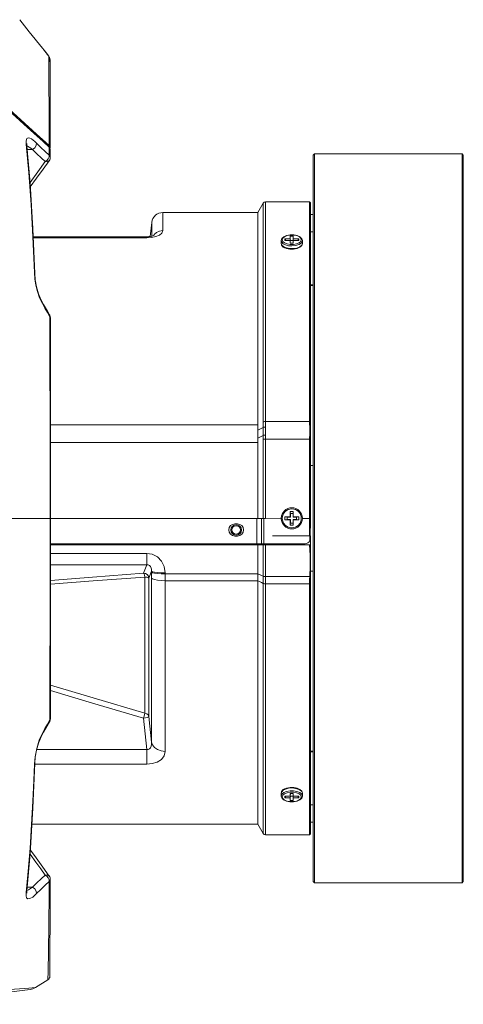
# Model space of a CAD drawing. Header units: millimetres. Extents: x 3925 to 5043, y -86 to 778.
# Tile 35 of 159: x 4186 to 4207, y 253 to 299. Entities that reach past the tile are written whole.
import ezdxf

# ---------------------------------------------------------------- set-up
doc = ezdxf.new("R2010")
doc.units = ezdxf.units.MM
doc.header["$LTSCALE"] = 46.255
for name, color, linetype in [('H30K-FRONT-CDXF_CONTINUOUS_LINE', 7, 'CONTINUOUS'), ('H30K-TOP-COVDXF_CONTINUOUS_LINE', 7, 'CONTINUOUS'), ('PJ-LENS-B10RDXF_CONTINUOUS_LINE', 7, 'CONTINUOUS')]:
    doc.layers.add(name, color=color, linetype=linetype)

msp = doc.modelspace()

# ---------------------------------------------------------------- linework, layer by layer
at = {"layer": 'H30K-FRONT-CDXF_CONTINUOUS_LINE', "color": 7, "linetype": 'Continuous', "lineweight": 0}
for p, q in [((4187.4275, 293.4066), (4187.1449, 293.6653)), ((4186.6234, 293.2898), (4186.6212, 293.4508)), ((4186.7523, 291.9321), (4186.6234, 293.2898)), ((4186.6234, 293.2898), (4186.6552, 293.2135)), ((4186.6516, 293.2924), (4186.6538, 293.3162)), ((4186.6552, 293.2135), (4186.6516, 293.2924)), ((4186.8112, 291.4417), (4186.6553, 293.2134)), ((4186.6565, 293.1997), (4186.6816, 293.1902)), ((4186.6816, 293.1902), (4186.7648, 293.1457)), ((4186.7648, 293.1457), (4186.845, 293.0938)), ((4187.0421, 293.4129), (4187.1179, 293.3408)), ((4187.1179, 293.3408), (4187.3259, 293.1356)), ((4187.3259, 293.1356), (4187.5258, 292.9431)), ((4187.7139, 293.142), (4187.4275, 293.4066)), ((4187.7511, 293.0896), (4187.7139, 293.142)), ((4187.7167, 292.7632), (4187.7139, 293.142)), ((4186.6716, 293.0278), (4186.9213, 293.0378)), ((4186.845, 293.0938), (4186.9213, 293.0378)), ((4187.5258, 292.9431), (4187.7167, 292.7632)), ((4187.7595, 293.047), (4187.7511, 293.0896)), ((4187.7603, 292.6522), (4187.7595, 293.047)), ((4187.4272, 292.1092), (4187.7127, 292.5053)), ((4187.6062, 292.5149), (4187.5244, 292.4606)), ((4187.6258, 292.4536), (4187.5244, 292.4606)), ((4187.7027, 292.4919), (4187.6258, 292.4536)), ((4187.7136, 292.5048), (4187.7027, 292.4919)), ((4187.7141, 292.5054), (4187.7136, 292.5048)), ((4187.1114, 291.6704), (4187.4272, 292.1092)), ((4186.8218, 291.2677), (4187.1114, 291.6704)), ((4187.0141, 287.2132), (4187.0307, 287.1716)), ((4187.0405, 286.9082), (4187.0141, 287.2132)), ((4187.0582, 286.8667), (4187.0307, 287.1716)), ((4187.3925, 285.7386), (4187.2612, 286.0201)), ((4187.3759, 285.82), (4187.3173, 285.9335)), ((4187.4496, 285.692), (4187.3759, 285.82)), ((4187.3925, 285.7386), (4187.3761, 285.8197)), ((4187.5136, 285.5272), (4187.3925, 285.7386)), ((4187.6312, 285.3791), (4187.4496, 285.692)), ((4187.6322, 285.3215), (4187.5136, 285.5272)), ((4187.7318, 285.2069), (4187.6312, 285.3791)), ((4187.7481, 285.1218), (4187.6322, 285.3215)), ((4187.7427, 285.1864), (4187.7318, 285.2069)), ((4187.7481, 285.1218), (4187.7318, 285.2069)), ((4187.7702, 285.0664), (4187.7427, 285.1864)), ((4187.75, 284.169), (4187.7481, 285.1218)), ((4186.6684, 275.5784), (4187.774, 275.5786)), ((4187.7702, 266.091), (4187.7719, 269.0354)), ((4187.7407, 265.9669), (4187.7702, 266.091)), ((4187.7641, 266.0618), (4187.7702, 266.091)), ((4187.3925, 265.4188), (4187.514, 265.6309)), ((4187.4415, 265.4513), (4187.623, 265.7642)), ((4187.514, 265.6309), (4187.6326, 265.8365)), ((4187.623, 265.7642), (4187.7318, 265.9503)), ((4187.6326, 265.8365), (4187.7481, 266.0356)), ((4187.7481, 266.0355), (4187.7318, 265.9503)), ((4187.7318, 265.9503), (4187.7407, 265.9669)), ((4187.7481, 266.0356), (4187.7641, 266.0618)), ((4187.242, 265.0862), (4187.3925, 265.4188)), ((4187.3123, 265.2129), (4187.3759, 265.3373)), ((4187.4415, 265.4513), (4187.3759, 265.3373)), ((4187.3925, 265.4188), (4187.3761, 265.3377)), ((4187.0141, 263.9442), (4187.0469, 264.2958)), ((4187.0307, 263.9857), (4187.0553, 264.269)), ((4186.9412, 261.8574), (4187.0307, 263.9858)), ((4187.0141, 263.9442), (4187.0307, 263.9857)), ((4186.8218, 259.8897), (4186.8357, 260.1199)), ((4186.8091, 259.6885), (4187.0898, 259.2984)), ((4187.7134, 258.651), (4187.4073, 259.0758)), ((4187.6263, 258.7024), (4187.5245, 258.6967)), ((4187.6054, 258.6417), (4187.5245, 258.6967)), ((4187.7028, 258.664), (4187.6263, 258.7024)), ((4187.7136, 258.6511), (4187.7028, 258.664)), ((4187.7146, 258.6519), (4187.714, 258.6527)), ((4187.7559, 258.5583), (4187.7614, 258.5081)), ((4187.7565, 256.604), (4187.7603, 258.5052)), ((4187.7608, 258.5052), (4187.7608, 258.5032)), ((4187.7614, 258.5049), (4187.7614, 258.5072)), ((4186.6234, 257.8675), (4186.6553, 257.9439)), ((4186.6518, 257.8601), (4186.6553, 257.944)), ((4186.6716, 258.1296), (4186.9213, 258.1196)), ((4187.1179, 257.8166), (4186.9354, 257.6572)), ((4187.6609, 254.0009), (4187.6706, 254.4562)), ((4187.7442, 253.9029), (4187.7448, 254.2052)), ((4187.7442, 253.9029), (4187.7448, 254.2044)), ((4187.0692, 253.3753), (4187.6564, 253.7427)), ((4181.063, 252.5787), (4186.8139, 253.2848))]:
    msp.add_line(p, q, dxfattribs=at)
for points in [[(4187.1449, 293.6653), (4186.52, 294.2313), (4185.9614, 294.7411), (4185.4757, 295.202), (4185.06, 295.6248), (4184.7016, 296.0202), (4184.3841, 296.4026), (4184.1013, 296.7743), (4183.8544, 297.1296), (4183.6501, 297.4514), (4183.4858, 297.7333), (4183.3548, 297.9661), (4183.2503, 298.1393)], [(4186.6212, 293.4508), (4186.6563, 293.552), (4186.7197, 293.5884), (4186.7974, 293.5775)], [(4186.7974, 293.5775), (4186.88, 293.5373), (4186.9625, 293.4798), (4187.0421, 293.4129)], [(4187.1179, 293.3408), (4187.1041, 293.2283), (4187.0313, 293.116), (4186.9213, 293.0378)], [(4186.9213, 293.0378), (4187.1306, 292.8325), (4187.3316, 292.64), (4187.5232, 292.4606)], [(4187.7169, 292.7633), (4187.7117, 292.6808), (4187.6728, 292.5933), (4187.6062, 292.5149)], [(4187.7142, 292.5056), (4187.7392, 292.549), (4187.7555, 292.5991), (4187.761, 292.6494)], [(4187.7169, 292.7633), (4187.7531, 292.7007), (4187.761, 292.6525)], [(4187.5232, 292.4606), (4187.1728, 291.9743), (4186.8089, 291.4686)], [(4187.0141, 287.2132), (4186.9439, 288.8964), (4186.86, 290.4317), (4186.7523, 291.9321)], [(4187.0307, 287.1716), (4186.9422, 289.2807), (4186.8112, 291.4417)], [(4186.9577, 288.9066), (4186.9412, 289.2999), (4186.8786, 290.3289)], [(4187.2612, 286.0201), (4187.1615, 286.3206), (4187.0903, 286.6133), (4187.0405, 286.9082)], [(4187.3173, 285.9335), (4187.2104, 286.206), (4187.1199, 286.5318), (4187.0582, 286.8667)], [(4187.7702, 285.0664), (4187.77, 285.0708), (4187.7644, 285.095), (4187.7481, 285.1218)], [(4187.774, 275.5786), (4187.7734, 278.7388), (4187.772, 282.1), (4187.7702, 285.0664)], [(4187.7586, 275.5787), (4187.7583, 276.6875), (4187.7578, 277.7954), (4187.757, 278.896), (4187.756, 279.9879), (4187.7547, 281.0695), (4187.7533, 282.1351), (4187.7517, 283.172), (4187.75, 284.169)], [(4186.6684, 275.5784), (4185.6991, 275.5783), (4184.862, 275.579), (4184.1655, 275.5791), (4183.6062, 275.5787)], [(4187.7481, 266.0356), (4187.75, 266.9895), (4187.7517, 267.9878), (4187.7533, 269.026), (4187.7547, 270.0928), (4187.756, 271.1757), (4187.757, 272.269), (4187.7578, 273.3719), (4187.7583, 274.4779), (4187.7586, 275.5787)], [(4187.7719, 269.0354), (4187.7734, 272.3958), (4187.774, 275.5786)], [(4187.0553, 264.269), (4187.1153, 264.6053), (4187.2051, 264.935), (4187.3123, 265.2129)], [(4187.0469, 264.2958), (4187.1231, 264.6906), (4187.242, 265.0862)], [(4186.6234, 257.8675), (4186.7224, 258.8754), (4186.8091, 259.9638), (4186.8821, 261.0911), (4186.9403, 262.1861), (4186.984, 263.1663), (4187.0141, 263.9442)], [(4186.6553, 257.9439), (4186.8099, 259.698), (4186.9412, 261.8574)], [(4187.4073, 259.0758), (4187.0155, 259.6201), (4186.8216, 259.8899)], [(4187.0898, 259.2984), (4187.3166, 258.9835), (4187.5232, 258.6968)], [(4187.5232, 258.6968), (4187.3283, 258.5143), (4187.1274, 258.3218), (4186.9213, 258.1196)], [(4187.7176, 258.3937), (4187.7115, 258.4754), (4187.6723, 258.5632), (4187.6054, 258.6417)], [(4187.7136, 258.651), (4187.7389, 258.6072), (4187.7554, 258.5568), (4187.7608, 258.5037)], [(4187.7148, 258.6516), (4187.7396, 258.6083), (4187.7559, 258.5583)], [(4187.7167, 258.3942), (4187.5225, 258.2112), (4187.3227, 258.0187), (4187.1179, 257.8166)], [(4187.6706, 254.4562), (4187.6766, 254.7622), (4187.6827, 255.112), (4187.6886, 255.4985), (4187.6941, 255.9167), (4187.6993, 256.363), (4187.704, 256.8349), (4187.7085, 257.331), (4187.7127, 257.8507), (4187.7167, 258.3942)], [(4187.7608, 258.5032), (4187.7533, 258.4567), (4187.7176, 258.3937)], [(4187.7614, 258.5072), (4187.7603, 258.5251), (4187.7579, 258.5317)], [(4186.9354, 257.6572), (4186.7979, 257.58), (4186.7039, 257.5722), (4186.6479, 257.6178), (4186.6207, 257.7106), (4186.6234, 257.8675)], [(4186.6445, 257.8579), (4186.6529, 257.8421), (4186.6518, 257.8601)], [(4186.9213, 258.1196), (4186.7375, 257.9959), (4186.6568, 257.9611)], [(4187.1179, 257.8166), (4187.1041, 257.9291), (4187.0313, 258.0414), (4186.9213, 258.1196)], [(4187.7448, 254.2044), (4187.7508, 255.107), (4187.7565, 256.604)], [(4187.6564, 253.7427), (4187.6567, 253.771), (4187.658, 253.857), (4187.6609, 254.0009)], [(4186.5408, 253.3307), (4186.3122, 253.3122), (4186.0691, 253.2936), (4185.8244, 253.276), (4185.59, 253.2608), (4185.3614, 253.2478), (4185.1323, 253.237), (4184.9058, 253.229), (4184.6843, 253.2244), (4184.4718, 253.2234), (4184.2731, 253.2261)], [(4187.0692, 253.3753), (4186.9143, 253.362), (4186.7457, 253.3477), (4186.5408, 253.3307)]]:
    msp.add_lwpolyline(points, dxfattribs=at)
for centre, radius, start, end in [((4187.5571, 253.9013), 0.1871, 302.04063, 0.47456), ((4186.7377, 253.9052), 0.625, 277, 302.02975)]:
    msp.add_arc(centre, radius, start, end, dxfattribs=at)
at = {"layer": 'H30K-TOP-COVDXF_CONTINUOUS_LINE', "color": 7, "linetype": 'Continuous', "lineweight": 0}
for p, q in [((4187.7002, 297.4487), (4187.447, 297.7641)), ((4187.7002, 297.4487), (4187.473, 297.7318)), ((4187.699, 297.3292), (4187.6986, 297.1702)), ((4187.7001, 297.4489), (4187.699, 297.3292)), ((4187.7002, 297.4486), (4187.7001, 297.4489)), ((4187.7364, 297.3872), (4187.7252, 297.4072)), ((4187.7372, 297.3852), (4187.7252, 297.4072)), ((4187.7506, 297.3389), (4187.7364, 297.3872)), ((4187.7506, 297.3389), (4187.7372, 297.3852)), ((4187.7541, 297.314), (4187.7506, 297.3389)), ((4187.6986, 297.1702), (4187.6989, 296.9704)), ((4187.7541, 297.0632), (4187.7548, 297.2842)), ((4187.7548, 296.4449), (4187.7541, 297.0632)), ((4185.8267, 294.9378), (4187.1134, 293.7672)), ((4187.0322, 293.7673), (4187.1133, 293.7673)), ((4187.1134, 293.7672), (4187.4025, 293.502)), ((4187.4025, 293.502), (4187.7101, 293.2198)), ((4187.7095, 293.4211), (4187.7101, 293.2198)), ((4187.7413, 293.1815), (4187.7101, 293.2198)), ((4187.7139, 293.139), (4187.7566, 293.139)), ((4187.7566, 293.139), (4187.7413, 293.1815)), ((4187.7544, 293.0927), (4187.758, 293.1201)), ((4187.758, 293.1201), (4187.7566, 293.139))]:
    msp.add_line(p, q, dxfattribs=at)
for points in [[(4186.3192, 299.1783), (4186.7732, 298.6072), (4187.3959, 297.8277)], [(4187.3959, 297.8277), (4187.549, 297.6372), (4187.6418, 297.5216)], [(4187.6989, 296.9704), (4187.6999, 296.7407), (4187.7029, 296.2243)], [(4187.758, 293.1201), (4187.7566, 294.3166), (4187.7568, 295.5067), (4187.7548, 296.4449)], [(4187.7029, 296.2243), (4187.7043, 295.9509), (4187.7056, 295.6742), (4187.7064, 295.3976), (4187.707, 295.1237), (4187.7072, 294.855), (4187.7073, 294.5935), (4187.7075, 294.3402), (4187.7077, 294.0957), (4187.7082, 293.8605), (4187.7088, 293.6352), (4187.7095, 293.4211)]]:
    msp.add_lwpolyline(points, dxfattribs=at)
msp.add_arc((4187.5049, 297.2926), 0.25, 334.12584, 38.62144, dxfattribs=at)
at = {"layer": 'PJ-LENS-B10RDXF_CONTINUOUS_LINE', "color": 7, "linetype": 'Continuous', "lineweight": 0}
for p, q in [((4200.2137, 292.7712), (4200.2712, 292.8287)), ((4200.2137, 292.7712), (4200.2137, 258.3862)), ((4207.2562, 292.8287), (4200.2712, 292.8287)), ((4200.2712, 258.3287), (4200.2712, 292.8287)), ((4207.3137, 292.7712), (4207.2562, 292.8287)), ((4207.3137, 258.3862), (4207.3137, 292.7712)), ((4197.5887, 290.0537), (4197.8413, 290.4912)), ((4197.8413, 290.4912), (4197.8413, 280.139)), ((4197.9496, 290.5537), (4200.0387, 290.5537)), ((4197.9496, 280.1581), (4197.9496, 290.5537)), ((4200.0887, 290.5037), (4200.0387, 290.5537)), ((4200.0387, 280.1581), (4200.0387, 290.5537)), ((4200.0887, 290.5037), (4200.0887, 279.7256)), ((4197.5887, 290.0537), (4193.091, 290.0537)), ((4193.091, 290.0537), (4193.091, 289.1941)), ((4197.5887, 280.007), (4197.5887, 290.0537)), ((4200.0887, 289.9618), (4200.2137, 289.9662)), ((4192.4954, 288.9187), (4192.5691, 289.5863)), ((4192.5691, 289.5863), (4192.5691, 288.9318)), ((4198.814, 288.9002), (4198.9508, 288.9613)), ((4198.9508, 288.9613), (4199.1145, 288.992)), ((4199.1145, 288.992), (4199.2867, 288.9914)), ((4199.1256, 288.9269), (4199.269, 288.9269)), ((4199.1256, 288.7998), (4199.1256, 288.9269)), ((4199.269, 288.9269), (4199.269, 288.7998)), ((4200.0887, 289.1322), (4200.2137, 289.1337)), ((4192.3366, 288.9066), (4186.9579, 288.9066)), ((4192.3366, 288.8527), (4186.9601, 288.8527)), ((4192.4173, 288.9093), (4192.3366, 288.9066)), ((4192.3366, 288.8527), (4192.3366, 288.9066)), ((4192.3366, 288.8527), (4192.5608, 288.8679)), ((4198.6973, 288.5907), (4198.6973, 288.7206)), ((4198.6973, 288.5907), (4198.7268, 288.5061)), ((4198.7254, 288.4971), (4198.6973, 288.5907)), ((4198.7024, 288.5737), (4198.7034, 288.5083)), ((4198.7034, 288.5083), (4198.7557, 288.4373)), ((4198.8112, 288.413), (4198.7254, 288.4971)), ((4198.7268, 288.5061), (4198.8165, 288.4287)), ((4198.7749, 288.6864), (4198.7473, 288.764)), ((4198.7748, 288.4316), (4198.7638, 288.4594)), ((4198.8543, 288.6183), (4198.7749, 288.6864)), ((4198.7911, 288.5748), (4198.896, 288.5211)), ((4198.9741, 288.5686), (4198.8543, 288.6183)), ((4198.8713, 288.7998), (4199.1256, 288.7998)), ((4198.9176, 288.7281), (4198.8713, 288.7998)), ((4198.8713, 288.7281), (4198.8713, 288.7998)), ((4199.1256, 288.7281), (4198.8713, 288.7281)), ((4198.896, 288.5211), (4199.0422, 288.483)), ((4199.1208, 288.5422), (4198.9741, 288.5686)), ((4199.0422, 288.483), (4199.2062, 288.4707)), ((4199.2769, 288.5425), (4199.1208, 288.5422)), ((4199.1298, 288.7283), (4199.1256, 288.7998)), ((4199.1256, 288.6009), (4199.1256, 288.7281)), ((4199.269, 288.6009), (4199.1256, 288.6009)), ((4199.1348, 288.7249), (4199.2598, 288.7249)), ((4199.2062, 288.4707), (4199.3786, 288.4876)), ((4199.2631, 288.7001), (4199.2598, 288.6436)), ((4199.269, 288.7998), (4199.2648, 288.7283)), ((4199.269, 288.7998), (4199.5233, 288.7998)), ((4199.5233, 288.7281), (4199.269, 288.7281)), ((4199.269, 288.7281), (4199.269, 288.6009)), ((4199.4233, 288.5694), (4199.2769, 288.5425)), ((4199.3786, 288.4876), (4199.5449, 288.5409)), ((4199.5415, 288.619), (4199.4233, 288.5694)), ((4199.5233, 288.7998), (4199.477, 288.7281)), ((4199.5233, 288.7998), (4199.5233, 288.7281)), ((4199.6198, 288.6865), (4199.5415, 288.619)), ((4199.5733, 288.4259), (4199.6652, 288.5026)), ((4199.6686, 288.4961), (4199.5806, 288.4112)), ((4199.6473, 288.7638), (4199.6198, 288.6865)), ((4199.6652, 288.5026), (4199.6973, 288.5907)), ((4199.6973, 288.5907), (4199.6686, 288.4961)), ((4199.6973, 288.7206), (4199.6973, 288.5907)), ((4198.7557, 288.4373), (4198.7798, 288.4186)), ((4198.7798, 288.4186), (4198.8501, 288.3801)), ((4198.9456, 288.3517), (4198.8112, 288.413)), ((4198.8165, 288.4287), (4198.95, 288.3735)), ((4198.8501, 288.3801), (4198.9771, 288.3422)), ((4198.8848, 288.3803), (4198.8902, 288.3681)), ((4199.1079, 288.32), (4198.9456, 288.3517)), ((4198.95, 288.3735), (4199.1118, 288.3444)), ((4199.2802, 288.3194), (4199.1079, 288.32)), ((4199.1118, 288.3444), (4199.2815, 288.3443)), ((4199.4438, 288.3501), (4199.2802, 288.3194)), ((4199.2815, 288.3443), (4199.4411, 288.3725)), ((4199.4411, 288.3725), (4199.5733, 288.4259)), ((4199.5806, 288.4112), (4199.4438, 288.3501)), ((4200.2137, 286.6288), (4200.0887, 286.6316)), ((4200.0887, 286.5996), (4200.2137, 286.6002)), ((4200.0387, 280.1581), (4197.9496, 280.1581)), ((4197.5887, 280.007), (4187.7729, 280.007)), ((4197.5859, 279.7456), (4197.8385, 279.8794)), ((4200.0483, 279.7934), (4200.043, 279.9158)), ((4200.0475, 279.6168), (4200.05, 279.6758)), ((4200.0884, 279.6111), (4200.0475, 279.6168)), ((4200.0483, 279.7934), (4200.0887, 279.782)), ((4200.0502, 279.7347), (4200.0483, 279.7934)), ((4200.05, 279.6758), (4200.0502, 279.7347)), ((4200.0886, 279.6686), (4200.0841, 278.4296)), ((4200.0887, 279.7256), (4200.0886, 279.6686)), ((4197.5891, 279.1732), (4187.7732, 279.1732)), ((4197.5867, 279.3682), (4197.8389, 279.5019)), ((4197.5898, 275.5787), (4197.5891, 279.1732)), ((4197.841, 279.3164), (4197.8415, 275.5787)), ((4200.0387, 279.325), (4197.9492, 279.325)), ((4197.9492, 279.325), (4197.9492, 275.5787)), ((4200.0387, 274.7537), (4200.0387, 279.325)), ((4200.0841, 277.246), (4200.0841, 278.4296)), ((4200.0841, 278.0791), (4200.2137, 278.0836)), ((4200.0869, 276.0606), (4200.0841, 277.246)), ((4199.1256, 275.9047), (4199.269, 275.9047)), ((4199.1256, 275.9047), (4199.1281, 275.8775)), ((4199.1256, 275.6504), (4199.1256, 275.9047)), ((4199.2671, 275.8836), (4199.269, 275.9047)), ((4199.269, 275.9047), (4199.269, 275.6504)), ((4187.774, 275.5787), (4197.9492, 275.5787)), ((4197.5387, 274.3787), (4197.5387, 275.5787)), ((4197.7625, 274.3787), (4197.7625, 275.5787)), ((4197.8707, 275.5787), (4197.8707, 274.3787)), ((4198.6963, 275.5788), (4197.9492, 275.5787)), ((4198.7163, 275.7147), (4198.6963, 275.5788)), ((4198.8713, 275.6504), (4199.1256, 275.6504)), ((4198.8911, 275.6486), (4198.8713, 275.6504)), ((4198.8713, 275.507), (4198.8713, 275.6504)), ((4198.8713, 275.507), (4198.8911, 275.5088)), ((4199.1256, 275.507), (4198.8713, 275.507)), ((4198.9577, 275.5149), (4198.9723, 275.5162)), ((4198.9723, 275.6412), (4198.9597, 275.6423)), ((4198.9723, 275.6412), (4199.1348, 275.6412)), ((4198.9723, 275.5162), (4198.9723, 275.6412)), ((4199.1348, 275.5162), (4198.9723, 275.5162)), ((4199.1348, 275.6412), (4199.1256, 275.6504)), ((4199.1348, 275.5162), (4199.1256, 275.507)), ((4199.1256, 275.2527), (4199.1256, 275.507)), ((4199.1335, 275.8178), (4199.1348, 275.8037)), ((4199.1348, 275.8037), (4199.2598, 275.8037)), ((4199.1348, 275.6412), (4199.1348, 275.8037)), ((4199.1348, 275.3537), (4199.1348, 275.5162)), ((4199.2598, 275.8037), (4199.2609, 275.816)), ((4199.2598, 275.8037), (4199.2598, 275.6412)), ((4199.269, 275.6504), (4199.2598, 275.6412)), ((4199.2598, 275.6412), (4199.4223, 275.6412)), ((4199.4223, 275.5162), (4199.2598, 275.5162)), ((4199.2598, 275.5162), (4199.269, 275.507)), ((4199.2598, 275.5162), (4199.2598, 275.3537)), ((4199.269, 275.6504), (4199.5233, 275.6504)), ((4199.5233, 275.507), (4199.269, 275.507)), ((4199.269, 275.507), (4199.269, 275.2527)), ((4199.4349, 275.6423), (4199.4223, 275.6412)), ((4199.4223, 275.6412), (4199.4223, 275.5162)), ((4199.4223, 275.5162), (4199.4345, 275.5151)), ((4199.4988, 275.5092), (4199.5233, 275.507)), ((4199.5233, 275.6504), (4199.5045, 275.6487)), ((4199.5233, 275.6504), (4199.5233, 275.507)), ((4200.0887, 275.5787), (4199.6973, 275.5787)), ((4200.0735, 274.6273), (4200.0815, 275.5787)), ((4196.5012, 275.3162), (4196.6262, 275.3162)), ((4199.1281, 275.2794), (4199.1256, 275.2527)), ((4199.269, 275.2527), (4199.1256, 275.2527)), ((4199.1348, 275.3537), (4199.1335, 275.3395)), ((4199.2598, 275.3537), (4199.1348, 275.3537)), ((4199.2609, 275.3413), (4199.2598, 275.3537)), ((4199.269, 275.2527), (4199.2665, 275.2803)), ((4196.6262, 274.7412), (4196.5012, 274.7412)), ((4198.2887, 274.7537), (4200.0462, 274.7537)), ((4200.0462, 274.5133), (4200.0462, 274.7537)), ((4200.0821, 274.7151), (4200.0821, 274.7537)), ((4200.084, 274.3287), (4200.0821, 274.7151)), ((4187.7738, 274.3787), (4199.8243, 274.3787)), ((4187.7738, 274.3287), (4197.5887, 274.3287)), ((4197.5887, 274.3287), (4197.8412, 274.3287)), ((4197.5887, 261.1037), (4197.5887, 274.3287)), ((4197.7617, 274.3787), (4197.7595, 274.3287)), ((4197.8089, 274.3287), (4197.8111, 274.3765)), ((4197.841, 274.3287), (4197.9491, 274.3287)), ((4197.8414, 272.4967), (4197.8412, 274.3287)), ((4197.8601, 274.3792), (4197.8578, 274.3287)), ((4197.9491, 274.3285), (4200.0388, 274.3285)), ((4197.9491, 274.3285), (4197.9494, 272.8295)), ((4197.9815, 274.3287), (4197.9837, 274.3787)), ((4200.088, 274.3287), (4200.0388, 274.3287)), ((4200.0887, 260.6537), (4200.0887, 274.3294)), ((4187.7737, 273.9199), (4192.3349, 273.9199)), ((4192.3349, 273.3825), (4192.3349, 273.9199)), ((4187.7736, 273.3825), (4192.3349, 273.3825)), ((4192.3349, 273.3825), (4192.184, 272.9878)), ((4192.4326, 272.7525), (4192.5562, 273.0748)), ((4200.2137, 273.0738), (4200.0887, 273.0781)), ((4192.2487, 272.7996), (4192.2487, 266.3642)), ((4192.4325, 272.7525), (4192.4325, 266.2071)), ((4192.5568, 272.8392), (4192.5569, 264.9914)), ((4193.2021, 272.9972), (4193.2029, 272.6269)), ((4197.5887, 272.9511), (4193.2022, 272.951)), ((4197.5887, 272.6268), (4193.2029, 272.6269)), ((4193.2029, 272.6269), (4193.2029, 264.5505)), ((4197.7575, 272.8758), (4197.5887, 272.9511)), ((4197.8413, 272.8382), (4197.7575, 272.8758)), ((4197.9496, 272.482), (4197.9494, 272.8295)), ((4200.0466, 272.8199), (4197.9495, 272.8199)), ((4197.8413, 272.4974), (4197.8413, 260.6662)), ((4200.0387, 272.482), (4197.9496, 272.482)), ((4197.9496, 260.6037), (4197.9496, 272.482)), ((4200.0387, 260.6037), (4200.0387, 272.482)), ((4189.8035, 267.08), (4187.7711, 267.6849)), ((4189.7708, 266.8335), (4187.771, 267.4338)), ((4192.2487, 266.3642), (4189.8035, 267.08)), ((4192.1841, 266.1218), (4189.7708, 266.8335)), ((4192.1841, 266.1218), (4192.3366, 264.6329)), ((4192.5571, 264.9914), (4192.4326, 266.2071)), ((4192.3366, 264.6329), (4187.1228, 264.6329)), ((4192.3366, 264.6329), (4192.3366, 263.9422)), ((4200.2137, 264.5572), (4200.0887, 264.5578)), ((4200.0887, 264.5258), (4200.2137, 264.5286)), ((4192.3366, 263.9422), (4187.0307, 263.9422)), ((4198.9508, 262.8073), (4199.1144, 262.838)), ((4199.1144, 262.838), (4199.2867, 262.8374)), ((4199.2867, 262.8374), (4199.449, 262.8057)), ((4198.6973, 262.5667), (4198.726, 262.6613)), ((4198.6973, 262.5667), (4198.7207, 262.6423)), ((4198.6973, 262.5667), (4198.6973, 262.4368)), ((4198.7254, 262.3431), (4198.6973, 262.4368)), ((4198.7022, 262.6456), (4198.7032, 262.5862)), ((4198.7207, 262.6423), (4198.7911, 262.7124)), ((4198.726, 262.6613), (4198.814, 262.7462)), ((4198.7473, 262.3936), (4198.7748, 262.4709)), ((4198.7748, 262.4709), (4198.8531, 262.5384)), ((4198.8477, 262.7762), (4198.7798, 262.7388)), ((4198.7911, 262.7124), (4198.896, 262.7662)), ((4198.814, 262.7462), (4198.9508, 262.8073)), ((4198.8165, 262.5987), (4198.95, 262.654)), ((4198.9763, 262.815), (4198.8477, 262.7762)), ((4198.8531, 262.5384), (4198.9713, 262.588)), ((4198.8713, 262.4293), (4199.1256, 262.4293)), ((4198.8713, 262.3576), (4198.8713, 262.4293)), ((4198.8713, 262.3576), (4198.9176, 262.4293)), ((4199.1256, 262.3576), (4198.8713, 262.3576)), ((4198.896, 262.7662), (4199.0422, 262.8043)), ((4198.95, 262.654), (4199.1118, 262.6831)), ((4198.9713, 262.588), (4199.1177, 262.6149)), ((4199.0422, 262.8043), (4199.2062, 262.8166)), ((4199.1177, 262.6149), (4199.2738, 262.6152)), ((4199.1256, 262.5565), (4199.269, 262.5565)), ((4199.1256, 262.4293), (4199.1256, 262.5565)), ((4199.1298, 262.429), (4199.1256, 262.3576)), ((4199.1256, 262.2304), (4199.1256, 262.3576)), ((4199.1348, 262.5138), (4199.1342, 262.5028)), ((4199.1348, 262.499), (4199.1348, 262.5138)), ((4199.2598, 262.4325), (4199.1348, 262.4325)), ((4199.2062, 262.8166), (4199.3786, 262.7996)), ((4199.2598, 262.5138), (4199.2604, 262.5028)), ((4199.2598, 262.5138), (4199.2598, 262.499)), ((4199.2648, 262.429), (4199.269, 262.3576)), ((4199.269, 262.5565), (4199.269, 262.4293)), ((4199.269, 262.4293), (4199.5233, 262.4293)), ((4199.5233, 262.3576), (4199.269, 262.3576)), ((4199.269, 262.3576), (4199.269, 262.2304)), ((4199.2738, 262.6152), (4199.4205, 262.5888)), ((4199.3786, 262.7996), (4199.5449, 262.7464)), ((4199.4205, 262.5888), (4199.5403, 262.5391)), ((4199.4411, 262.655), (4199.5733, 262.6016)), ((4199.477, 262.4293), (4199.5233, 262.3576)), ((4199.5233, 262.4293), (4199.5233, 262.3576)), ((4199.5403, 262.5391), (4199.6197, 262.471)), ((4199.5449, 262.7464), (4199.6552, 262.6671)), ((4199.6197, 262.471), (4199.6473, 262.3933)), ((4199.6552, 262.6671), (4199.6973, 262.5667)), ((4199.6692, 262.6603), (4199.6973, 262.5667)), ((4199.6973, 262.4368), (4199.6973, 262.5667)), ((4198.8112, 262.2591), (4198.7254, 262.3431)), ((4199.2801, 262.1654), (4199.1079, 262.166)), ((4199.269, 262.2304), (4199.1256, 262.2304)), ((4199.4438, 262.1961), (4199.2801, 262.1654)), ((4199.5806, 262.2572), (4199.4438, 262.1961)), ((4200.2137, 262.0237), (4200.0887, 262.0252)), ((4197.5887, 261.1037), (4186.8954, 261.1037)), ((4197.5887, 261.1037), (4197.8413, 260.6662)), ((4200.0887, 261.1956), (4200.2137, 261.1912)), ((4197.9496, 260.6037), (4200.0387, 260.6037)), ((4200.0887, 260.6537), (4200.0387, 260.6037)), ((4200.2137, 258.3862), (4200.2712, 258.3287)), ((4200.2666, 258.3287), (4207.2562, 258.3287)), ((4207.3137, 258.3862), (4207.2562, 258.3287)), ((4207.2602, 258.5039), (4207.2609, 258.3287))]:
    msp.add_line(p, q, dxfattribs=at)
for points in [[(4207.2562, 292.8287), (4207.2562, 276.7698), (4207.2594, 275.5787)], [(4192.6798, 288.9672), (4192.6749, 288.9645), (4192.6258, 288.9454), (4192.5337, 288.9233), (4192.4173, 288.9093)], [(4192.4955, 288.9189), (4192.4479, 288.9118), (4192.4313, 288.911)], [(4192.5608, 288.8679), (4192.765, 288.912), (4192.9382, 288.985), (4193.0505, 289.0795), (4193.091, 289.1941)], [(4192.6464, 288.9535), (4192.6841, 289.0124), (4192.7961, 289.1088), (4192.9362, 289.1721), (4193.091, 289.1941)], [(4198.8531, 288.9088), (4198.9713, 288.9585), (4199.1177, 288.9854), (4199.2738, 288.9857), (4199.4205, 288.9593), (4199.5403, 288.9096)], [(4199.2867, 288.9914), (4199.449, 288.9597), (4199.5834, 288.8983)], [(4198.6973, 288.7206), (4198.726, 288.8152), (4198.814, 288.9002)], [(4198.6973, 288.7206), (4198.7207, 288.645), (4198.7911, 288.5748)], [(4198.7473, 288.764), (4198.7748, 288.8413), (4198.8531, 288.9088)], [(4199.5403, 288.9096), (4199.6197, 288.8415), (4199.6473, 288.7638)], [(4199.5449, 288.5409), (4199.6552, 288.6202), (4199.6973, 288.7206)], [(4199.5834, 288.8983), (4199.6692, 288.8143), (4199.6973, 288.7206)], [(4197.8413, 280.139), (4197.841, 280.0529), (4197.8401, 279.9664), (4197.8385, 279.8794)], [(4197.9496, 280.1581), (4197.9072, 280.1558), (4197.8696, 280.1493), (4197.8413, 280.139)], [(4197.9467, 279.893), (4197.9483, 279.9818), (4197.9493, 280.0702), (4197.9496, 280.1581)], [(4200.043, 279.9158), (4200.0398, 280.0374), (4200.0387, 280.1581)], [(4197.5865, 279.3682), (4197.5844, 279.4949), (4197.5842, 279.6207), (4197.5859, 279.7456)], [(4197.5859, 279.7456), (4197.5875, 279.8331), (4197.5884, 279.9203), (4197.5887, 280.007)], [(4197.8385, 279.8794), (4197.8368, 279.7545), (4197.837, 279.6286), (4197.8391, 279.5019)], [(4197.9467, 279.893), (4197.9039, 279.8919), (4197.8664, 279.8872), (4197.8385, 279.8794)], [(4197.947, 279.5152), (4197.945, 279.6418), (4197.9449, 279.7678), (4197.9467, 279.893)], [(4200.0475, 279.6168), (4200.0426, 279.5198), (4200.0397, 279.4225), (4200.0387, 279.325)], [(4197.5867, 279.3682), (4197.588, 279.3032), (4197.5888, 279.2383), (4197.5891, 279.1732)], [(4197.8389, 279.5019), (4197.84, 279.4402), (4197.8407, 279.3783), (4197.841, 279.3164)], [(4197.8391, 279.5019), (4197.8667, 279.5083), (4197.9048, 279.513), (4197.947, 279.5152)], [(4197.9491, 279.325), (4197.9066, 279.3239), (4197.8692, 279.3209), (4197.8412, 279.3163)], [(4197.9491, 279.325), (4197.9489, 279.3885), (4197.9482, 279.4519), (4197.947, 279.5152)], [(4200.0887, 275.5787), (4200.0877, 275.7399), (4200.0877, 275.9005), (4200.0869, 276.0606)], [(4207.2594, 275.5787), (4207.2578, 273.1062), (4207.2575, 270.6636), (4207.2574, 268.312), (4207.2574, 266.1106), (4207.2576, 264.1138), (4207.2579, 262.3687), (4207.2583, 260.9127), (4207.2589, 259.7724), (4207.2595, 258.9621), (4207.2602, 258.5039)], [(4200.0734, 274.6273), (4200.0704, 274.589), (4200.0613, 274.5502), (4200.0462, 274.5133)], [(4200.0466, 272.8199), (4200.0611, 273.3114), (4200.0589, 273.8144), (4200.0388, 274.3285)], [(4192.3349, 273.9199), (4192.5954, 273.878), (4192.8381, 273.7522), (4193.0299, 273.5508), (4193.1552, 273.2993), (4193.2021, 272.9972)], [(4192.3349, 273.3822), (4192.3982, 273.375), (4192.4642, 273.34), (4192.5051, 273.2946), (4192.5386, 273.2258), (4192.5515, 273.175), (4192.5562, 273.0748)], [(4192.5559, 273.0748), (4192.6037, 273.0496), (4192.6985, 273.0282), (4192.8365, 273.0112), (4193.0091, 273.0005), (4193.202, 272.9973)], [(4192.5559, 273.0748), (4192.5565, 272.9336), (4192.5568, 272.8392)], [(4187.7734, 272.6366), (4189.7697, 272.7971), (4192.184, 272.9878)], [(4187.7734, 272.4566), (4189.8033, 272.6137), (4192.2487, 272.7996)], [(4192.4326, 272.7525), (4192.4097, 272.8415), (4192.3547, 272.9171), (4192.2757, 272.9683), (4192.184, 272.9882)], [(4192.184, 272.9878), (4192.2098, 272.9498), (4192.2329, 272.8826), (4192.2487, 272.7999)], [(4192.4325, 272.7524), (4192.4024, 272.7733), (4192.3378, 272.79), (4192.2487, 272.7998)], [(4192.5562, 273.0283), (4192.6042, 273.003), (4192.7027, 272.981), (4192.8435, 272.9641), (4193.0148, 272.9538), (4193.2022, 272.9509)], [(4192.5569, 272.7452), (4192.6046, 272.708), (4192.6994, 272.676), (4192.8375, 272.6502), (4193.0101, 272.6332), (4193.2029, 272.6272)], [(4197.5887, 272.6268), (4197.6744, 272.5824), (4197.7586, 272.5399), (4197.8414, 272.4967)], [(4197.9494, 272.8199), (4197.9068, 272.8209), (4197.8692, 272.8238), (4197.8413, 272.8284)], [(4200.0387, 272.482), (4200.0396, 272.5942), (4200.0422, 272.7069), (4200.0466, 272.8199)], [(4197.8413, 272.4974), (4197.8689, 272.4878), (4197.9064, 272.4833), (4197.9496, 272.482)], [(4192.2487, 266.3641), (4192.2329, 266.2948), (4192.2098, 266.2082), (4192.1841, 266.1218)], [(4192.1841, 266.1217), (4192.2764, 266.1352), (4192.3551, 266.156), (4192.4097, 266.181), (4192.4326, 266.2071)], [(4192.4325, 266.2071), (4192.4028, 266.2757), (4192.3388, 266.331), (4192.2487, 266.3642)], [(4192.5571, 264.9914), (4192.5556, 264.8768), (4192.543, 264.8004), (4192.512, 264.7193), (4192.4696, 264.6642), (4192.4068, 264.6331), (4192.3366, 264.633)], [(4192.5569, 264.9914), (4192.6042, 264.8531), (4192.6992, 264.7328), (4192.8378, 264.6361), (4193.0113, 264.5726), (4193.2029, 264.5505)], [(4192.3366, 263.9422), (4192.5928, 263.968), (4192.8317, 264.0447), (4193.0263, 264.1711), (4193.1554, 264.3431), (4193.2029, 264.5505)], [(4198.6973, 262.4368), (4198.7268, 262.5214), (4198.8165, 262.5987)], [(4198.7798, 262.7388), (4198.7528, 262.7176), (4198.7022, 262.6456)], [(4198.8543, 262.2478), (4198.7749, 262.3159), (4198.7473, 262.3936)], [(4198.7633, 262.6972), (4198.7739, 262.7247), (4198.7842, 262.7341)], [(4199.1118, 262.6831), (4199.2815, 262.6832), (4199.4411, 262.655)], [(4199.449, 262.8057), (4199.5834, 262.7443), (4199.6692, 262.6603)], [(4199.6473, 262.3933), (4199.6198, 262.3161), (4199.5415, 262.2485)], [(4199.5733, 262.6016), (4199.6652, 262.5248), (4199.6973, 262.4368)], [(4199.6973, 262.4368), (4199.6686, 262.3421), (4199.5806, 262.2572)], [(4199.1079, 262.166), (4198.9456, 262.1977), (4198.8112, 262.2591)], [(4199.5415, 262.2485), (4199.4233, 262.1989), (4199.2769, 262.172), (4199.1208, 262.1717), (4198.9741, 262.1981), (4198.8543, 262.2478)]]:
    msp.add_lwpolyline(points, dxfattribs=at)
for centre, radius in [((4199.1973, 275.5787), 0.5), ((4199.1973, 275.5787), 0.45), ((4196.5637, 275.0287), 0.25), ((4196.5637, 275.0287), 0.2)]:
    msp.add_circle(centre, radius, dxfattribs=at)
for centre, radius, start, end in [((4197.9496, 290.4287), 0.125, 90, 150), ((4193.091, 289.5287), 0.525, 90, 173.7), ((4199.1212, 275.5787), 0.425, 179.99573, 191.51335), ((4196.5012, 275.0287), 0.2875, 90, 270), ((4196.6262, 275.0287), 0.2875, 270, 90), ((4197.9496, 260.7287), 0.125, 210, 270)]:
    msp.add_arc(centre, radius, start, end, dxfattribs=at)
msp.add_ellipse((4199.8243, 274.6287), major_axis=(0.2502, 0), ratio=0.9993908, start_param=-1.5707963, end_param=-0.4798574, dxfattribs=at)

doc.saveas('drawing.dxf')
